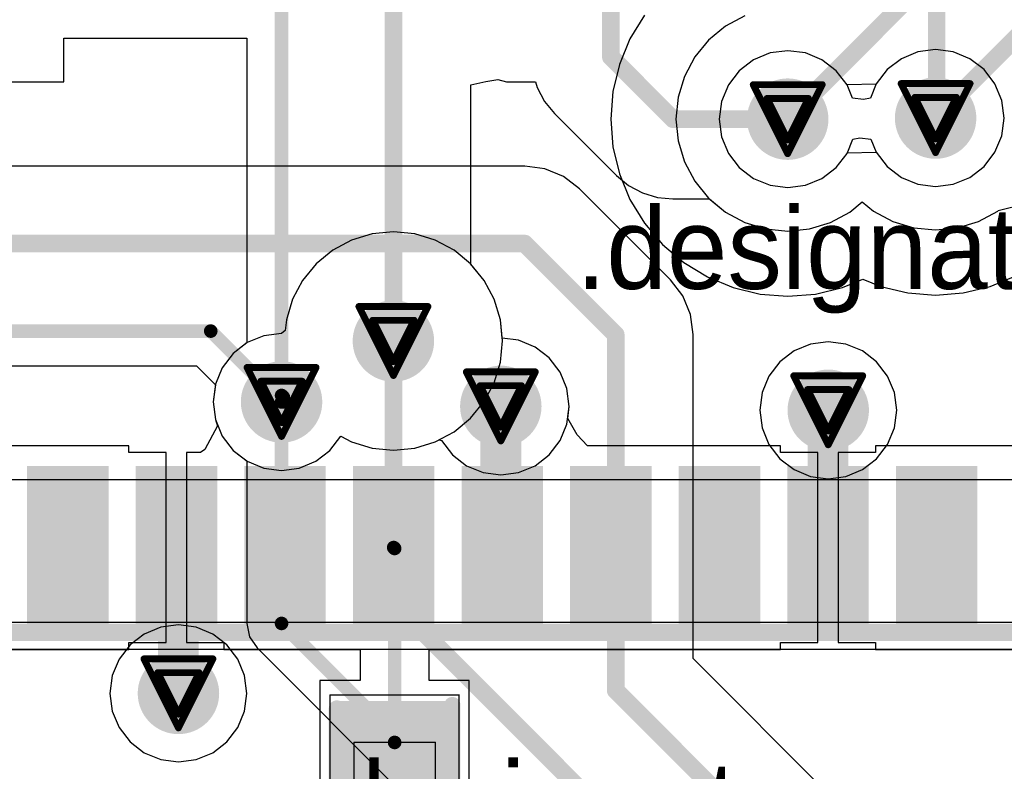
# Model space of a CAD drawing. Header units: millimetres. Extents: x 138 to 555, y 26 to 334.
# Tile 247 of 256: x 175.52 to 182.77, y 237.36 to 242.89. Entities that reach past the tile are written whole.
import ezdxf

# ---------------------------------------------------------------- set-up
doc = ezdxf.new("R2010")
doc.units = ezdxf.units.MM
for name, color, linetype in [('BottomLayer', 5, 'Continuous'), ('DrillDrawing', 1, 'Continuous'), ('Mechanical20', 56, 'Continuous'), ('Mechanical27', 56, 'Continuous'), ('MidLayer1', 16, 'Continuous'), ('MidLayer2', 76, 'Continuous'), ('MidLayer3', 90, 'Continuous'), ('MidLayer4', 156, 'Continuous'), ('MultiLayer', 9, 'Continuous'), ('TopLayer', 1, 'Continuous'), ('TopOverlay', 2, 'Continuous'), ('TopPaste', 8, 'Continuous'), ('TopSolder', 216, 'Continuous'), ('ViaHoleLayer', 16, 'Continuous')]:
    doc.layers.add(name, color=color, linetype=linetype)

# ---------------------------------------------------------------- blocks, each defined once
blk = doc.blocks.new('CON_SAMTEC_ERF8_030_070_L_DV_TR_MOD_B2123A_504')
at = {"layer": 'Mechanical20', "const_width": 0.01}
blk.add_lwpolyline([(3, -15.95), (3, 15.95)], dxfattribs=at)
at = {"layer": 'Mechanical27', "const_width": 0.01}
for points in [[(2.8, -14.75), (2.8, 15.75)], [(1.75, -14.25), (1.75, 14.25)]]:
    blk.add_lwpolyline(points, dxfattribs=at)
at = {"layer": 'TopLayer'}
for points in [[(1.7, 0.95), (2.8, 0.95), (1.7, 1.45), (2.8, 1.45)], [(1.7, 0.15), (2.8, 0.15), (1.7, 0.65), (2.8, 0.65)], [(1.7, -0.65), (2.8, -0.65), (1.7, -0.15), (2.8, -0.15)], [(1.7, -1.45), (2.8, -1.45), (1.7, -0.95), (2.8, -0.95)], [(1.7, -2.25), (2.8, -2.25), (1.7, -1.75), (2.8, -1.75)], [(1.7, -3.05), (2.8, -3.05), (1.7, -2.55), (2.8, -2.55)], [(1.7, -3.85), (2.8, -3.85), (1.7, -3.35), (2.8, -3.35)], [(1.7, -4.65), (2.8, -4.65), (1.7, -4.15), (2.8, -4.15)], [(1.7, -5.45), (2.8, -5.45), (1.7, -4.95), (2.8, -4.95)]]:
    blk.add_solid(points, dxfattribs=at)
at = {"layer": 'TopOverlay', "const_width": 0.127}
blk.add_lwpolyline([(2.875, -12), (2.875, 15.825)], dxfattribs=at)
at = {"layer": 'TopPaste'}
for points in [[(1.7, 0.95), (2.8, 0.95), (1.7, 1.45), (2.8, 1.45)], [(1.7, 0.15), (2.8, 0.15), (1.7, 0.65), (2.8, 0.65)], [(1.7, -0.65), (2.8, -0.65), (1.7, -0.15), (2.8, -0.15)], [(1.7, -1.45), (2.8, -1.45), (1.7, -0.95), (2.8, -0.95)], [(1.7, -2.25), (2.8, -2.25), (1.7, -1.75), (2.8, -1.75)], [(1.7, -3.05), (2.8, -3.05), (1.7, -2.55), (2.8, -2.55)], [(1.7, -3.85), (2.8, -3.85), (1.7, -3.35), (2.8, -3.35)], [(1.7, -4.65), (2.8, -4.65), (1.7, -4.15), (2.8, -4.15)], [(1.7, -5.45), (2.8, -5.45), (1.7, -4.95), (2.8, -4.95)]]:
    blk.add_solid(points, dxfattribs=at)
at = {"layer": 'TopSolder'}
for points in [[(1.65, 0.9), (2.85, 0.9), (1.65, 1.5), (2.85, 1.5)], [(1.65, 0.1), (2.85, 0.1), (1.65, 0.7), (2.85, 0.7)], [(1.65, -0.7), (2.85, -0.7), (1.65, -0.1), (2.85, -0.1)], [(1.65, -1.5), (2.85, -1.5), (1.65, -0.9), (2.85, -0.9)], [(1.65, -2.3), (2.85, -2.3), (1.65, -1.7), (2.85, -1.7)], [(1.65, -3.1), (2.85, -3.1), (1.65, -2.5), (2.85, -2.5)], [(1.65, -3.9), (2.85, -3.9), (1.65, -3.3), (2.85, -3.3)], [(1.65, -4.7), (2.85, -4.7), (1.65, -4.1), (2.85, -4.1)], [(1.65, -5.5), (2.85, -5.5), (1.65, -4.9), (2.85, -4.9)]]:
    blk.add_solid(points, dxfattribs=at)
blk = doc.blocks.new('R0402_713')
at = {"layer": 'Mechanical20', "const_width": 0.01}
for points in [[(-0.8, 0.475), (-0.8, -0.475)], [(-0.8, 0.475), (0.8, 0.475)], [(0.8, 0.475), (0.8, -0.475)], [(-0.8, -0.475), (0.8, -0.475)]]:
    blk.add_lwpolyline(points, dxfattribs=at)
at = {"layer": 'Mechanical20', "const_width": 0.005}
for points in [[(-0.8025, 0.475, 1), (-0.7975, 0.475, 1)], [(-0.8025, 0.475, 1), (-0.7975, 0.475, 1)], [(0.7975, 0.475, 1), (0.8025, 0.475, 1)], [(0.7975, 0.475, 1), (0.8025, 0.475, 1)], [(-0.8025, -0.475, 1), (-0.7975, -0.475, 1)], [(-0.8025, -0.475, 1), (-0.7975, -0.475, 1)], [(0.7975, -0.475, 1), (0.8025, -0.475, 1)], [(0.7975, -0.475, 1), (0.8025, -0.475, 1)]]:
    blk.add_lwpolyline(points, format="xyb", close=True, dxfattribs=at)
at = {"layer": 'Mechanical27', "const_width": 0.01}
for points in [[(-0.45, 0.3), (-0.45, -0.3)], [(-0.45, 0.3), (0.45, 0.3)], [(0.45, 0.3), (0.45, -0.3)], [(-0.45, -0.3), (0.45, -0.3)]]:
    blk.add_lwpolyline(points, dxfattribs=at)
at = {"layer": 'Mechanical27', "const_width": 0.005}
for points in [[(-0.4525, 0.3, 1), (-0.4475, 0.3, 1)], [(-0.4525, 0.3, 1), (-0.4475, 0.3, 1)], [(0.4475, 0.3, 1), (0.4525, 0.3, 1)], [(0.4475, 0.3, 1), (0.4525, 0.3, 1)], [(-0.4525, -0.3, 1), (-0.4475, -0.3, 1)], [(-0.4525, -0.3, 1), (-0.4475, -0.3, 1)], [(0.4475, -0.3, 1), (0.4525, -0.3, 1)], [(0.4475, -0.3, 1), (0.4525, -0.3, 1)]]:
    blk.add_lwpolyline(points, format="xyb", close=True, dxfattribs=at)
at = {"layer": 'TopLayer'}
for points in [[(-0.195, -0.35), (-0.195, 0.35), (-0.705, -0.35), (-0.705, 0.35)], [(0.705, -0.35), (0.705, 0.35), (0.195, -0.35), (0.195, 0.35)]]:
    blk.add_solid(points, dxfattribs=at)
at = {"layer": 'TopOverlay', "const_width": 0.12}
for points in [[(-0.725, 0.425), (0.7, 0.425)], [(-0.725, -0.425), (0.725, -0.425)]]:
    blk.add_lwpolyline(points, dxfattribs=at)
at = {"layer": 'TopOverlay', "const_width": 0.06}
for points in [[(-0.755, 0.425, 1), (-0.695, 0.425, 1)], [(0.67, 0.425, 1), (0.73, 0.425, 1)], [(-0.755, -0.425, 1), (-0.695, -0.425, 1)], [(0.695, -0.425, 1), (0.755, -0.425, 1)]]:
    blk.add_lwpolyline(points, format="xyb", close=True, dxfattribs=at)
at = {"layer": 'TopPaste'}
for points in [[(-0.195, -0.35), (-0.195, 0.35), (-0.705, -0.35), (-0.705, 0.35)], [(0.705, -0.35), (0.705, 0.35), (0.195, -0.35), (0.195, 0.35)]]:
    blk.add_solid(points, dxfattribs=at)
at = {"layer": 'TopSolder'}
for points in [[(-0.145, -0.4), (-0.145, 0.4), (-0.755, -0.4), (-0.755, 0.4)], [(0.755, -0.4), (0.755, 0.4), (0.145, -0.4), (0.145, 0.4)]]:
    blk.add_solid(points, dxfattribs=at)

msp = doc.modelspace()

# ---------------------------------------------------------------- linework, layer by layer
at = {"layer": 'BottomLayer'}
for p, q in [((180.858, 242.9232), (180.7156, 242.847)), ((180.7156, 242.847), (180.5907, 242.7446)), ((180.5907, 242.7446), (180.4882, 242.6197)), ((180.4882, 242.6197), (180.4121, 242.4772)), ((180.4121, 242.4772), (180.3652, 242.3227)), ((180.3652, 242.3227), (180.3494, 242.1619)), ((180.3494, 242.1619), (180.3652, 242.0012)), ((180.3652, 242.0012), (180.4121, 241.8466)), ((179.2357, 241.8155), (174.3215, 241.8155)), ((179.3832, 241.7961), (179.2357, 241.8155)), ((180.4121, 241.8466), (180.4882, 241.7041)), ((179.5206, 241.7391), (179.3832, 241.7961)), ((179.6387, 241.6486), (179.5206, 241.7391)), ((180.4882, 241.7041), (180.5907, 241.5793)), ((180.3091, 240.9782), (179.6387, 241.6486)), ((180.5907, 241.5793), (180.7156, 241.4768)), ((181.6311, 241.4768), (181.7228, 241.552)), ((181.7228, 241.552), (181.8049, 241.4847)), ((182.7245, 241.488), (182.9232, 241.5376)), ((180.7156, 241.4768), (180.858, 241.4007)), ((181.4886, 241.4007), (181.6311, 241.4768)), ((181.8049, 241.4847), (181.9473, 241.4085)), ((182.5779, 241.4085), (182.7204, 241.4847)), ((182.7204, 241.4847), (182.7245, 241.488)), ((180.858, 241.4007), (181.0126, 241.3538)), ((181.3341, 241.3538), (181.4886, 241.4007)), ((181.9473, 241.4085), (182.1019, 241.3616)), ((182.4234, 241.3616), (182.5779, 241.4085)), ((181.0126, 241.3538), (181.1733, 241.338)), ((181.1733, 241.338), (181.3341, 241.3538)), ((182.1019, 241.3616), (182.2626, 241.3458)), ((182.2626, 241.3458), (182.4234, 241.3616)), ((180.3996, 240.8601), (180.3091, 240.9782)), ((180.4566, 240.7227), (180.3996, 240.8601)), ((180.476, 240.5752), (180.4566, 240.7227)), ((180.476, 238.1905), (180.476, 240.5752)), ((174.8981, 240.3462), (176.8174, 240.3462)), ((176.8174, 240.3462), (176.9571, 240.2066)), ((176.9571, 240.2066), (176.9404, 240.0794)), ((176.9404, 240.0794), (176.9576, 239.9489)), ((176.9576, 239.9489), (177.008, 239.8273)), ((177.008, 239.8273), (177.0881, 239.7228)), ((177.0881, 239.7228), (177.1898, 239.6448)), ((177.1898, 239.6448), (177.1898, 238.4483)), ((177.1898, 238.4483), (177.2092, 238.3508)), ((177.2092, 238.3508), (177.2645, 238.2681)), ((177.2645, 238.2681), (179.0308, 236.5017)), ((181.9547, 236.7118), (180.476, 238.1905))]:
    msp.add_line(p, q, dxfattribs=at)
for points, const_width in [([(181.1733, 242.1619), (189.3387, 250.3273)], 0.13), ([(182.2626, 242.1698), (189.6458, 249.5529)], 0.13), ([(166.1947, 241.2456), (179.2357, 241.2456)], 0.13), ([(179.2357, 241.2456), (179.9061, 240.5752)], 0.13), ([(165.6702, 240.6011), (176.923, 240.6011)], 0.1), ([(176.923, 240.6011), (177.4447, 240.0794)], 0.1), ([(178.2686, 238.6025), (178.2686, 240.5283)], 0.13), ([(179.9061, 237.9545), (179.9061, 240.5752)], 0.13), ([(177.4447, 240.1273), (177.4582, 240.1138)], 0.1), ([(177.4582, 240.0794), (177.4582, 240.1138)], 0.1), ([(177.4447, 238.4483), (177.4447, 240.0794)], 0.1), ([(178.2686, 238.6025), (180.88, 235.9911)], 0.13), ([(177.4447, 238.4483), (179.2111, 236.682)], 0.1), ([(179.9061, 237.9545), (181.5517, 236.3089)], 0.13)]:
    msp.add_lwpolyline(points, dxfattribs=dict(at, const_width=const_width))
for points, const_width in [([(182.1126, 242.1698, 1), (182.4126, 242.1698, 1)], 0.3), ([(181.0233, 242.1619, 1), (181.3233, 242.1619, 1)], 0.3), ([(181.1408, 242.1619, 1), (181.2058, 242.1619, 1)], 0.065), ([(182.2301, 242.1698, 1), (182.2951, 242.1698, 1)], 0.065), ([(179.2032, 241.2456, 1), (179.2682, 241.2456, 1)], 0.065), ([(179.2032, 241.2456, 1), (179.2682, 241.2456, 1)], 0.065), ([(178.1186, 240.5283, 1), (178.4186, 240.5283, 1)], 0.3), ([(176.898, 240.6011, 1), (176.948, 240.6011, 1)], 0.05), ([(176.898, 240.6011, 1), (176.948, 240.6011, 1)], 0.05), ([(178.2361, 240.5283, 1), (178.3011, 240.5283, 1)], 0.065), ([(179.8736, 240.5752, 1), (179.9386, 240.5752, 1)], 0.065), ([(179.8736, 240.5752, 1), (179.9386, 240.5752, 1)], 0.065), ([(177.2947, 240.0794, 1), (177.5947, 240.0794, 1)], 0.3), ([(178.9098, 240.0467, 1), (179.2098, 240.0467, 1)], 0.3), ([(181.3218, 240.0181, 1), (181.6218, 240.0181, 1)], 0.3), ([(177.4197, 240.1273, 1), (177.4697, 240.1273, 1)], 0.05), ([(177.4332, 240.1138, 1), (177.4832, 240.1138, 1)], 0.05), ([(177.4332, 240.1138, 1), (177.4832, 240.1138, 1)], 0.05), ([(177.4197, 240.0794, 1), (177.4697, 240.0794, 1)], 0.05), ([(177.4197, 240.0794, 1), (177.4697, 240.0794, 1)], 0.05), ([(177.4332, 240.0794, 1), (177.4832, 240.0794, 1)], 0.05), ([(178.2361, 238.6025, 1), (178.3011, 238.6025, 1)], 0.065), ([(178.2361, 238.6025, 1), (178.3011, 238.6025, 1)], 0.065), ([(177.4197, 238.4483, 1), (177.4697, 238.4483, 1)], 0.05), ([(177.4197, 238.4483, 1), (177.4697, 238.4483, 1)], 0.05), ([(176.5352, 237.9332, 1), (176.8352, 237.9332, 1)], 0.3), ([(179.8736, 237.9545, 1), (179.9386, 237.9545, 1)], 0.065), ([(179.8736, 237.9545, 1), (179.9386, 237.9545, 1)], 0.065)]:
    msp.add_lwpolyline(points, format="xyb", close=True, dxfattribs=dict(at, const_width=const_width))
at = {"layer": 'DrillDrawing', "const_width": 0.0508}
for points in [[(180.9193, 242.4159), (181.4273, 242.4159)], [(180.9193, 242.4159), (181.1733, 241.9079)], [(181.1733, 241.9079), (181.4273, 242.4159)], [(182.0086, 242.4238), (182.5166, 242.4238)], [(182.0086, 242.4238), (182.2626, 241.9158)], [(182.2626, 241.9158), (182.5166, 242.4238)], [(181.0209, 242.3143), (181.3257, 242.3143)], [(181.0209, 242.3143), (181.1733, 242.0095)], [(181.1733, 242.0095), (181.3257, 242.3143)], [(182.1102, 242.3222), (182.415, 242.3222)], [(182.1102, 242.3222), (182.2626, 242.0174)], [(182.2626, 242.0174), (182.415, 242.3222)], [(178.0146, 240.7823), (178.5226, 240.7823)], [(178.0146, 240.7823), (178.2686, 240.2743)], [(178.2686, 240.2743), (178.5226, 240.7823)], [(178.1162, 240.6807), (178.421, 240.6807)], [(178.1162, 240.6807), (178.2686, 240.3759)], [(178.2686, 240.3759), (178.421, 240.6807)], [(177.1907, 240.3334), (177.6987, 240.3334)], [(177.1907, 240.3334), (177.4447, 239.8254)], [(177.4447, 239.8254), (177.6987, 240.3334)], [(178.8058, 240.3007), (179.3138, 240.3007)], [(178.8058, 240.3007), (179.0598, 239.7927)], [(179.0598, 239.7927), (179.3138, 240.3007)], [(181.2178, 240.2721), (181.7258, 240.2721)], [(181.2178, 240.2721), (181.4718, 239.7641)], [(181.4718, 239.7641), (181.7258, 240.2721)], [(177.2923, 240.2318), (177.5971, 240.2318)], [(177.2923, 240.2318), (177.4447, 239.927)], [(177.4447, 239.927), (177.5971, 240.2318)], [(178.9074, 240.1991), (179.2122, 240.1991)], [(178.9074, 240.1991), (179.0598, 239.8943)], [(179.0598, 239.8943), (179.2122, 240.1991)], [(181.3194, 240.1705), (181.6242, 240.1705)], [(181.3194, 240.1705), (181.4718, 239.8657)], [(181.4718, 239.8657), (181.6242, 240.1705)], [(176.4312, 238.1872), (176.9392, 238.1872)], [(176.4312, 238.1872), (176.6852, 237.6792)], [(176.6852, 237.6792), (176.9392, 238.1872)], [(176.5328, 238.0856), (176.8376, 238.0856)], [(176.5328, 238.0856), (176.6852, 237.7808)], [(176.6852, 237.7808), (176.8376, 238.0856)]]:
    msp.add_lwpolyline(points, dxfattribs=at)
at = {"layer": 'DrillDrawing', "const_width": 0.0254}
for points in [[(180.9066, 242.4159, 1), (180.932, 242.4159, 1)], [(180.9066, 242.4159, 1), (180.932, 242.4159, 1)], [(181.4146, 242.4159, 1), (181.44, 242.4159, 1)], [(181.4146, 242.4159, 1), (181.44, 242.4159, 1)], [(181.9959, 242.4238, 1), (182.0213, 242.4238, 1)], [(181.9959, 242.4238, 1), (182.0213, 242.4238, 1)], [(182.5039, 242.4238, 1), (182.5293, 242.4238, 1)], [(182.5039, 242.4238, 1), (182.5293, 242.4238, 1)], [(181.0082, 242.3143, 1), (181.0336, 242.3143, 1)], [(181.0082, 242.3143, 1), (181.0336, 242.3143, 1)], [(181.313, 242.3143, 1), (181.3384, 242.3143, 1)], [(181.313, 242.3143, 1), (181.3384, 242.3143, 1)], [(182.0975, 242.3222, 1), (182.1229, 242.3222, 1)], [(182.0975, 242.3222, 1), (182.1229, 242.3222, 1)], [(182.4023, 242.3222, 1), (182.4277, 242.3222, 1)], [(182.4023, 242.3222, 1), (182.4277, 242.3222, 1)], [(181.1606, 242.0095, 1), (181.186, 242.0095, 1)], [(181.1606, 242.0095, 1), (181.186, 242.0095, 1)], [(182.2499, 242.0174, 1), (182.2753, 242.0174, 1)], [(182.2499, 242.0174, 1), (182.2753, 242.0174, 1)], [(181.1606, 241.9079, 1), (181.186, 241.9079, 1)], [(181.1606, 241.9079, 1), (181.186, 241.9079, 1)], [(182.2499, 241.9158, 1), (182.2753, 241.9158, 1)], [(182.2499, 241.9158, 1), (182.2753, 241.9158, 1)], [(178.0019, 240.7823, 1), (178.0273, 240.7823, 1)], [(178.0019, 240.7823, 1), (178.0273, 240.7823, 1)], [(178.5099, 240.7823, 1), (178.5353, 240.7823, 1)], [(178.5099, 240.7823, 1), (178.5353, 240.7823, 1)], [(178.1035, 240.6807, 1), (178.1289, 240.6807, 1)], [(178.1035, 240.6807, 1), (178.1289, 240.6807, 1)], [(178.4083, 240.6807, 1), (178.4337, 240.6807, 1)], [(178.4083, 240.6807, 1), (178.4337, 240.6807, 1)], [(178.2559, 240.3759, 1), (178.2813, 240.3759, 1)], [(178.2559, 240.3759, 1), (178.2813, 240.3759, 1)], [(177.178, 240.3334, 1), (177.2034, 240.3334, 1)], [(177.178, 240.3334, 1), (177.2034, 240.3334, 1)], [(177.686, 240.3334, 1), (177.7114, 240.3334, 1)], [(177.686, 240.3334, 1), (177.7114, 240.3334, 1)], [(178.2559, 240.2743, 1), (178.2813, 240.2743, 1)], [(178.2559, 240.2743, 1), (178.2813, 240.2743, 1)], [(178.7931, 240.3007, 1), (178.8185, 240.3007, 1)], [(178.7931, 240.3007, 1), (178.8185, 240.3007, 1)], [(179.3011, 240.3007, 1), (179.3265, 240.3007, 1)], [(179.3011, 240.3007, 1), (179.3265, 240.3007, 1)], [(181.2051, 240.2721, 1), (181.2305, 240.2721, 1)], [(181.2051, 240.2721, 1), (181.2305, 240.2721, 1)], [(181.7131, 240.2721, 1), (181.7385, 240.2721, 1)], [(181.7131, 240.2721, 1), (181.7385, 240.2721, 1)], [(177.2796, 240.2318, 1), (177.305, 240.2318, 1)], [(177.2796, 240.2318, 1), (177.305, 240.2318, 1)], [(177.5844, 240.2318, 1), (177.6098, 240.2318, 1)], [(177.5844, 240.2318, 1), (177.6098, 240.2318, 1)], [(178.8947, 240.1991, 1), (178.9201, 240.1991, 1)], [(178.8947, 240.1991, 1), (178.9201, 240.1991, 1)], [(179.1995, 240.1991, 1), (179.2249, 240.1991, 1)], [(179.1995, 240.1991, 1), (179.2249, 240.1991, 1)], [(181.3067, 240.1705, 1), (181.3321, 240.1705, 1)], [(181.3067, 240.1705, 1), (181.3321, 240.1705, 1)], [(181.6115, 240.1705, 1), (181.6369, 240.1705, 1)], [(181.6115, 240.1705, 1), (181.6369, 240.1705, 1)], [(177.432, 239.927, 1), (177.4574, 239.927, 1)], [(177.432, 239.927, 1), (177.4574, 239.927, 1)], [(179.0471, 239.8943, 1), (179.0725, 239.8943, 1)], [(179.0471, 239.8943, 1), (179.0725, 239.8943, 1)], [(181.4591, 239.8657, 1), (181.4845, 239.8657, 1)], [(181.4591, 239.8657, 1), (181.4845, 239.8657, 1)], [(177.432, 239.8254, 1), (177.4574, 239.8254, 1)], [(177.432, 239.8254, 1), (177.4574, 239.8254, 1)], [(179.0471, 239.7927, 1), (179.0725, 239.7927, 1)], [(179.0471, 239.7927, 1), (179.0725, 239.7927, 1)], [(181.4591, 239.7641, 1), (181.4845, 239.7641, 1)], [(181.4591, 239.7641, 1), (181.4845, 239.7641, 1)], [(176.4185, 238.1872, 1), (176.4439, 238.1872, 1)], [(176.4185, 238.1872, 1), (176.4439, 238.1872, 1)], [(176.9265, 238.1872, 1), (176.9519, 238.1872, 1)], [(176.9265, 238.1872, 1), (176.9519, 238.1872, 1)], [(176.5201, 238.0856, 1), (176.5455, 238.0856, 1)], [(176.5201, 238.0856, 1), (176.5455, 238.0856, 1)], [(176.8249, 238.0856, 1), (176.8503, 238.0856, 1)], [(176.8249, 238.0856, 1), (176.8503, 238.0856, 1)], [(176.6725, 237.7808, 1), (176.6979, 237.7808, 1)], [(176.6725, 237.7808, 1), (176.6979, 237.7808, 1)], [(176.6725, 237.6792, 1), (176.6979, 237.6792, 1)], [(176.6725, 237.6792, 1), (176.6979, 237.6792, 1)]]:
    msp.add_lwpolyline(points, format="xyb", close=True, dxfattribs=at)
at = {"layer": 'MidLayer1', "const_width": 0.3}
for points in [[(182.1126, 242.1698, 1), (182.4126, 242.1698, 1)], [(181.0233, 242.1619, 1), (181.3233, 242.1619, 1)], [(178.1186, 240.5283, 1), (178.4186, 240.5283, 1)], [(177.2947, 240.0794, 1), (177.5947, 240.0794, 1)], [(178.9098, 240.0467, 1), (179.2098, 240.0467, 1)], [(181.3218, 240.0181, 1), (181.6218, 240.0181, 1)], [(176.5352, 237.9332, 1), (176.8352, 237.9332, 1)]]:
    msp.add_lwpolyline(points, format="xyb", close=True, dxfattribs=at)
at = {"layer": 'MidLayer2'}
for p, q in [((181.0428, 242.6491), (180.9212, 242.5987)), ((181.1733, 242.6662), (181.0428, 242.6491)), ((181.3039, 242.6491), (181.1733, 242.6662)), ((181.4255, 242.5987), (181.3039, 242.6491)), ((182.1321, 242.6569), (182.0105, 242.6065)), ((182.2626, 242.6741), (182.1321, 242.6569)), ((182.3932, 242.6569), (182.2626, 242.6741)), ((182.5148, 242.6065), (182.3932, 242.6569)), ((180.9212, 242.5987), (180.8167, 242.5185)), ((181.5299, 242.5185), (181.4255, 242.5987)), ((182.0105, 242.6065), (181.906, 242.5264)), ((182.6192, 242.5264), (182.5148, 242.6065)), ((180.8167, 242.5185), (180.7366, 242.4141)), ((181.6101, 242.4141), (181.5299, 242.5185)), ((181.906, 242.5264), (181.8259, 242.4219)), ((182.6994, 242.4219), (182.6192, 242.5264)), ((180.7366, 242.4141), (180.6862, 242.2924)), ((181.8246, 242.4188), (181.6101, 242.4141)), ((181.8259, 242.4219), (181.8246, 242.4188)), ((182.7498, 242.3003), (182.6994, 242.4219)), ((180.6862, 242.2924), (180.669, 242.1619)), ((182.7669, 242.1698), (182.7498, 242.3003)), ((180.669, 242.1619), (180.6862, 242.0314)), ((182.7498, 242.0392), (182.7669, 242.1698)), ((180.6862, 242.0314), (180.7366, 241.9098)), ((182.6994, 241.9176), (182.7498, 242.0392)), ((180.7366, 241.9098), (180.8167, 241.8053)), ((181.5299, 241.8053), (181.6101, 241.9098)), ((181.6101, 241.9098), (181.6114, 241.9129)), ((181.6114, 241.9129), (181.8259, 241.9176)), ((181.8259, 241.9176), (181.906, 241.8132)), ((182.6192, 241.8132), (182.6994, 241.9176)), ((180.8167, 241.8053), (180.9212, 241.7252)), ((181.4255, 241.7252), (181.5299, 241.8053)), ((181.906, 241.8132), (182.0105, 241.733)), ((182.5148, 241.733), (182.6192, 241.8132)), ((180.9212, 241.7252), (181.0428, 241.6748)), ((181.0428, 241.6748), (181.1733, 241.6576)), ((181.1733, 241.6576), (181.3039, 241.6748)), ((181.3039, 241.6748), (181.4255, 241.7252)), ((182.0105, 241.733), (182.1321, 241.6826)), ((182.1321, 241.6826), (182.2626, 241.6654)), ((182.2626, 241.6654), (182.3932, 241.6826)), ((182.3932, 241.6826), (182.5148, 241.733)), ((178.1118, 241.3168), (177.961, 241.271)), ((178.2686, 241.3322), (178.1118, 241.3168)), ((178.4254, 241.3168), (178.2686, 241.3322)), ((178.5762, 241.271), (178.4254, 241.3168)), ((177.961, 241.271), (177.822, 241.1967)), ((178.7152, 241.1967), (178.5762, 241.271)), ((177.822, 241.1967), (177.7002, 241.0967)), ((178.837, 241.0967), (178.7152, 241.1967)), ((177.7002, 241.0967), (177.6002, 240.9749)), ((178.937, 240.9749), (178.837, 241.0967)), ((177.6002, 240.9749), (177.5259, 240.836)), ((179.0113, 240.836), (178.937, 240.9749)), ((177.5259, 240.836), (177.4802, 240.6852)), ((179.057, 240.6852), (179.0113, 240.836)), ((177.4802, 240.6852), (177.4724, 240.6057)), ((179.0704, 240.5496), (179.057, 240.6852)), ((177.4447, 240.5838), (177.3142, 240.5666)), ((177.4724, 240.6057), (177.4447, 240.5838)), ((177.1926, 240.5162), (177.0881, 240.436)), ((177.3142, 240.5666), (177.1926, 240.5162)), ((179.1903, 240.5338), (179.0704, 240.5496)), ((179.3119, 240.4835), (179.1903, 240.5338)), ((177.0881, 240.436), (177.008, 240.3316)), ((179.4164, 240.4033), (179.3119, 240.4835)), ((179.4965, 240.2989), (179.4164, 240.4033)), ((177.008, 240.3316), (176.9576, 240.21)), ((179.5469, 240.1772), (179.4965, 240.2989)), ((176.9576, 240.21), (176.9404, 240.0794)), ((179.5641, 240.0467), (179.5469, 240.1772)), ((176.9404, 240.0794), (176.9576, 239.9489)), ((179.5469, 239.9162), (179.5641, 240.0467)), ((176.9576, 239.9489), (177.008, 239.8273)), ((179.4965, 239.7945), (179.5469, 239.9162)), ((177.008, 239.8273), (177.0881, 239.7228)), ((177.8013, 239.7228), (177.8815, 239.8273)), ((177.8815, 239.8273), (177.8824, 239.8276)), ((177.8824, 239.8276), (177.961, 239.7856)), ((177.961, 239.7856), (178.1118, 239.7399)), ((178.4254, 239.7399), (178.5762, 239.7856)), ((178.5762, 239.7856), (178.605, 239.801)), ((178.605, 239.801), (178.623, 239.7945)), ((178.623, 239.7945), (178.7032, 239.6901)), ((179.4164, 239.6901), (179.4965, 239.7945)), ((177.0881, 239.7228), (177.1926, 239.6427)), ((177.6969, 239.6427), (177.8013, 239.7228)), ((178.1118, 239.7399), (178.2686, 239.7245)), ((178.2686, 239.7245), (178.4254, 239.7399)), ((177.1926, 239.6427), (177.3142, 239.5923)), ((177.5752, 239.5923), (177.6969, 239.6427)), ((178.7032, 239.6901), (178.8076, 239.61)), ((179.3119, 239.61), (179.4164, 239.6901)), ((177.3142, 239.5923), (177.4447, 239.5751)), ((177.4447, 239.5751), (177.5752, 239.5923)), ((178.8076, 239.61), (178.9292, 239.5596)), ((179.1903, 239.5596), (179.3119, 239.61)), ((178.9292, 239.5596), (179.0598, 239.5424)), ((179.0598, 239.5424), (179.1903, 239.5596))]:
    msp.add_line(p, q, dxfattribs=at)
at = {"layer": 'MidLayer2', "const_width": 0.3}
for points in [[(182.1126, 242.1698, 1), (182.4126, 242.1698, 1)], [(181.0233, 242.1619, 1), (181.3233, 242.1619, 1)], [(178.1186, 240.5283, 1), (178.4186, 240.5283, 1)], [(177.2947, 240.0794, 1), (177.5947, 240.0794, 1)], [(178.9098, 240.0467, 1), (179.2098, 240.0467, 1)], [(181.3218, 240.0181, 1), (181.6218, 240.0181, 1)], [(176.5352, 237.9332, 1), (176.8352, 237.9332, 1)]]:
    msp.add_lwpolyline(points, format="xyb", close=True, dxfattribs=at)
at = {"layer": 'MidLayer3'}
for p, q in [((181.0428, 242.6491), (180.9212, 242.5987)), ((181.1733, 242.6662), (181.0428, 242.6491)), ((181.3039, 242.6491), (181.1733, 242.6662)), ((181.4255, 242.5987), (181.3039, 242.6491)), ((182.1321, 242.6569), (182.0105, 242.6065)), ((182.2626, 242.6741), (182.1321, 242.6569)), ((182.3932, 242.6569), (182.2626, 242.6741)), ((182.5148, 242.6065), (182.3932, 242.6569)), ((180.9212, 242.5987), (180.8167, 242.5185)), ((181.5299, 242.5185), (181.4255, 242.5987)), ((182.0105, 242.6065), (181.906, 242.5264)), ((182.6192, 242.5264), (182.5148, 242.6065)), ((180.8167, 242.5185), (180.7366, 242.4141)), ((181.6101, 242.4141), (181.5299, 242.5185)), ((181.906, 242.5264), (181.8259, 242.4219)), ((182.6994, 242.4219), (182.6192, 242.5264)), ((180.7366, 242.4141), (180.6862, 242.2924)), ((181.65, 242.3176), (181.6101, 242.4141)), ((181.8259, 242.4219), (181.7821, 242.3163)), ((182.7498, 242.3003), (182.6994, 242.4219)), ((180.6862, 242.2924), (180.669, 242.1619)), ((181.7314, 242.3064), (181.65, 242.3176)), ((181.7821, 242.3163), (181.7314, 242.3064)), ((182.7669, 242.1698), (182.7498, 242.3003)), ((180.669, 242.1619), (180.6862, 242.0314)), ((182.7498, 242.0392), (182.7669, 242.1698)), ((180.6862, 242.0314), (180.7366, 241.9098)), ((182.6994, 241.9176), (182.7498, 242.0392)), ((181.6101, 241.9098), (181.6538, 242.0153)), ((181.6538, 242.0153), (181.7045, 242.0253)), ((181.7045, 242.0253), (181.7859, 242.014)), ((181.7859, 242.014), (181.8259, 241.9176)), ((180.7366, 241.9098), (180.8167, 241.8053)), ((181.5299, 241.8053), (181.6101, 241.9098)), ((181.8259, 241.9176), (181.906, 241.8132)), ((182.6192, 241.8132), (182.6994, 241.9176)), ((180.8167, 241.8053), (180.9212, 241.7252)), ((181.4255, 241.7252), (181.5299, 241.8053)), ((181.906, 241.8132), (182.0105, 241.733)), ((182.5148, 241.733), (182.6192, 241.8132)), ((180.9212, 241.7252), (181.0428, 241.6748)), ((181.0428, 241.6748), (181.1733, 241.6576)), ((181.1733, 241.6576), (181.3039, 241.6748)), ((181.3039, 241.6748), (181.4255, 241.7252)), ((182.0105, 241.733), (182.1321, 241.6826)), ((182.1321, 241.6826), (182.2626, 241.6654)), ((182.2626, 241.6654), (182.3932, 241.6826)), ((182.3932, 241.6826), (182.5148, 241.733)), ((178.1118, 241.3168), (177.961, 241.271)), ((178.2686, 241.3322), (178.1118, 241.3168)), ((178.4254, 241.3168), (178.2686, 241.3322)), ((178.5762, 241.271), (178.4254, 241.3168)), ((177.961, 241.271), (177.822, 241.1967)), ((178.7152, 241.1967), (178.5762, 241.271)), ((177.822, 241.1967), (177.7002, 241.0967)), ((178.837, 241.0967), (178.7152, 241.1967)), ((177.7002, 241.0967), (177.6002, 240.9749)), ((178.937, 240.9749), (178.837, 241.0967)), ((177.6002, 240.9749), (177.5259, 240.836)), ((179.0113, 240.836), (178.937, 240.9749)), ((177.5259, 240.836), (177.4802, 240.6852)), ((179.057, 240.6852), (179.0113, 240.836)), ((177.4802, 240.6852), (177.4724, 240.6057)), ((179.0704, 240.5496), (179.057, 240.6852)), ((177.4447, 240.5838), (177.3142, 240.5666)), ((177.4724, 240.6057), (177.4447, 240.5838)), ((177.1926, 240.5162), (177.0881, 240.436)), ((177.3142, 240.5666), (177.1926, 240.5162)), ((179.1903, 240.5338), (179.0704, 240.5496)), ((179.3119, 240.4835), (179.1903, 240.5338)), ((177.0881, 240.436), (177.008, 240.3316)), ((179.4164, 240.4033), (179.3119, 240.4835)), ((179.4965, 240.2989), (179.4164, 240.4033)), ((177.008, 240.3316), (176.9576, 240.21)), ((179.5469, 240.1772), (179.4965, 240.2989)), ((176.9576, 240.21), (176.9404, 240.0794)), ((179.5641, 240.0467), (179.5469, 240.1772)), ((176.9404, 240.0794), (176.9576, 239.9489)), ((179.5469, 239.9162), (179.5641, 240.0467)), ((176.9576, 239.9489), (177.008, 239.8273)), ((179.4965, 239.7945), (179.5469, 239.9162)), ((177.008, 239.8273), (177.0881, 239.7228)), ((177.8013, 239.7228), (177.8815, 239.8273)), ((177.8815, 239.8273), (177.8824, 239.8276)), ((177.8824, 239.8276), (177.961, 239.7856)), ((177.961, 239.7856), (178.1118, 239.7399)), ((178.4254, 239.7399), (178.5762, 239.7856)), ((178.5762, 239.7856), (178.605, 239.801)), ((178.605, 239.801), (178.623, 239.7945)), ((178.623, 239.7945), (178.7032, 239.6901)), ((179.4164, 239.6901), (179.4965, 239.7945)), ((177.0881, 239.7228), (177.1926, 239.6427)), ((177.6969, 239.6427), (177.8013, 239.7228)), ((178.1118, 239.7399), (178.2686, 239.7245)), ((178.2686, 239.7245), (178.4254, 239.7399)), ((177.1926, 239.6427), (177.3142, 239.5923)), ((177.5752, 239.5923), (177.6969, 239.6427)), ((178.7032, 239.6901), (178.8076, 239.61)), ((179.3119, 239.61), (179.4164, 239.6901)), ((177.3142, 239.5923), (177.4447, 239.5751)), ((177.4447, 239.5751), (177.5752, 239.5923)), ((178.8076, 239.61), (178.9292, 239.5596)), ((179.1903, 239.5596), (179.3119, 239.61)), ((178.9292, 239.5596), (179.0598, 239.5424)), ((179.0598, 239.5424), (179.1903, 239.5596))]:
    msp.add_line(p, q, dxfattribs=at)
at = {"layer": 'MidLayer3', "const_width": 0.3}
for points in [[(182.1126, 242.1698, 1), (182.4126, 242.1698, 1)], [(181.0233, 242.1619, 1), (181.3233, 242.1619, 1)], [(178.1186, 240.5283, 1), (178.4186, 240.5283, 1)], [(177.2947, 240.0794, 1), (177.5947, 240.0794, 1)], [(178.9098, 240.0467, 1), (179.2098, 240.0467, 1)], [(181.3218, 240.0181, 1), (181.6218, 240.0181, 1)], [(176.5352, 237.9332, 1), (176.8352, 237.9332, 1)]]:
    msp.add_lwpolyline(points, format="xyb", close=True, dxfattribs=at)
at = {"layer": 'MidLayer4'}
for p, q in [((180.1184, 242.9284), (180.0114, 242.7539)), ((180.0114, 242.7539), (179.9331, 242.5649)), ((179.9331, 242.5649), (179.8854, 242.3659)), ((179.8854, 242.3659), (179.8693, 242.1619)), ((179.8693, 242.1619), (179.8854, 241.9579)), ((179.8854, 241.9579), (179.9331, 241.759)), ((179.9331, 241.759), (180.0114, 241.5699)), ((180.0114, 241.5699), (180.1184, 241.3954)), ((180.1184, 241.3954), (180.2512, 241.2398)), ((178.1118, 241.3168), (177.961, 241.271)), ((178.2686, 241.3322), (178.1118, 241.3168)), ((178.4254, 241.3168), (178.2686, 241.3322)), ((178.5762, 241.271), (178.4254, 241.3168)), ((177.961, 241.271), (177.822, 241.1967)), ((178.7152, 241.1967), (178.5762, 241.271)), ((180.2512, 241.2398), (180.4068, 241.1069)), ((177.822, 241.1967), (177.7002, 241.0967)), ((178.837, 241.0967), (178.7152, 241.1967)), ((177.7002, 241.0967), (177.6002, 240.9749)), ((178.937, 240.9749), (178.837, 241.0967)), ((180.4068, 241.1069), (180.5813, 241)), ((177.6002, 240.9749), (177.5259, 240.836)), ((179.0113, 240.836), (178.937, 240.9749)), ((180.5813, 241), (180.7704, 240.9217)), ((181.5763, 240.9217), (181.7274, 240.9843)), ((181.7274, 240.9843), (181.8597, 240.9296)), ((182.6656, 240.9296), (182.8546, 241.0079)), ((180.7704, 240.9217), (180.9693, 240.874)), ((180.9693, 240.874), (181.1733, 240.8579)), ((181.1733, 240.8579), (181.3773, 240.874)), ((181.3773, 240.874), (181.5763, 240.9217)), ((181.8597, 240.9296), (182.0586, 240.8818)), ((182.0586, 240.8818), (182.2626, 240.8657)), ((182.2626, 240.8657), (182.4666, 240.8818)), ((182.4666, 240.8818), (182.6656, 240.9296)), ((177.5259, 240.836), (177.4802, 240.6852)), ((179.057, 240.6852), (179.0113, 240.836)), ((177.4802, 240.6852), (177.4724, 240.6057)), ((179.0725, 240.5283), (179.057, 240.6852)), ((177.4447, 240.5838), (177.3142, 240.5666)), ((177.4724, 240.6057), (177.4447, 240.5838)), ((177.1926, 240.5162), (177.0881, 240.436)), ((177.3142, 240.5666), (177.1926, 240.5162)), ((179.057, 240.3715), (179.0725, 240.5283)), ((181.4718, 240.5224), (181.3413, 240.5052)), ((181.6023, 240.5052), (181.4718, 240.5224)), ((177.0881, 240.436), (177.008, 240.3316)), ((181.2196, 240.4548), (181.1152, 240.3747)), ((181.3413, 240.5052), (181.2196, 240.4548)), ((181.7239, 240.4548), (181.6023, 240.5052)), ((181.8284, 240.3747), (181.7239, 240.4548)), ((179.0113, 240.2207), (179.057, 240.3715)), ((181.1152, 240.3747), (181.035, 240.2702)), ((181.9085, 240.2702), (181.8284, 240.3747)), ((177.008, 240.3316), (176.9576, 240.21)), ((178.937, 240.0817), (179.0113, 240.2207)), ((181.035, 240.2702), (180.9846, 240.1486)), ((181.9589, 240.1486), (181.9085, 240.2702)), ((176.9576, 240.21), (176.9404, 240.0794)), ((180.9846, 240.1486), (180.9675, 240.0181)), ((181.9761, 240.0181), (181.9589, 240.1486)), ((176.9404, 240.0794), (176.9576, 239.9489)), ((178.837, 239.9599), (178.937, 240.0817)), ((180.9675, 240.0181), (180.9846, 239.8876)), ((181.9589, 239.8876), (181.9761, 240.0181)), ((176.9576, 239.9489), (177.008, 239.8273)), ((178.7152, 239.8599), (178.837, 239.9599)), ((178.5762, 239.7856), (178.7152, 239.8599)), ((180.9846, 239.8876), (181.035, 239.7659)), ((181.9085, 239.7659), (181.9589, 239.8876)), ((177.008, 239.8273), (177.0881, 239.7228)), ((177.8013, 239.7228), (177.8815, 239.8273)), ((177.8815, 239.8273), (177.8824, 239.8276)), ((177.8824, 239.8276), (177.961, 239.7856)), ((177.961, 239.7856), (178.1118, 239.7399)), ((178.4254, 239.7399), (178.5762, 239.7856)), ((177.0881, 239.7228), (177.1926, 239.6427)), ((177.6969, 239.6427), (177.8013, 239.7228)), ((178.1118, 239.7399), (178.2686, 239.7245)), ((178.2686, 239.7245), (178.4254, 239.7399)), ((181.035, 239.7659), (181.1152, 239.6615)), ((181.8284, 239.6615), (181.9085, 239.7659)), ((177.1926, 239.6427), (177.3142, 239.5923)), ((177.5752, 239.5923), (177.6969, 239.6427)), ((181.1152, 239.6615), (181.2196, 239.5813)), ((181.7239, 239.5813), (181.8284, 239.6615)), ((177.3142, 239.5923), (177.4447, 239.5751)), ((177.4447, 239.5751), (177.5752, 239.5923)), ((181.2196, 239.5813), (181.3413, 239.531)), ((181.6023, 239.531), (181.7239, 239.5813)), ((181.3413, 239.531), (181.4718, 239.5138)), ((181.4718, 239.5138), (181.6023, 239.531)), ((176.5546, 238.4203), (176.433, 238.3699)), ((176.6852, 238.4375), (176.5546, 238.4203)), ((176.8157, 238.4203), (176.6852, 238.4375)), ((176.9373, 238.3699), (176.8157, 238.4203)), ((176.433, 238.3699), (176.3286, 238.2898)), ((177.0418, 238.2898), (176.9373, 238.3699)), ((176.3286, 238.2898), (176.2484, 238.1854)), ((177.1219, 238.1854), (177.0418, 238.2898)), ((176.2484, 238.1854), (176.198, 238.0637)), ((177.1723, 238.0637), (177.1219, 238.1854)), ((176.198, 238.0637), (176.1808, 237.9332)), ((177.1895, 237.9332), (177.1723, 238.0637)), ((176.1808, 237.9332), (176.198, 237.8027)), ((177.1723, 237.8027), (177.1895, 237.9332)), ((176.198, 237.8027), (176.2484, 237.681)), ((177.1219, 237.681), (177.1723, 237.8027)), ((176.2484, 237.681), (176.3286, 237.5766)), ((177.0418, 237.5766), (177.1219, 237.681)), ((176.3286, 237.5766), (176.433, 237.4964)), ((176.9373, 237.4964), (177.0418, 237.5766)), ((176.433, 237.4964), (176.5546, 237.4461)), ((176.8157, 237.4461), (176.9373, 237.4964)), ((176.5546, 237.4461), (176.6852, 237.4289)), ((176.6852, 237.4289), (176.8157, 237.4461))]:
    msp.add_line(p, q, dxfattribs=at)
at = {"layer": 'MidLayer4', "const_width": 0.3}
for points in [[(182.1126, 242.1698, 1), (182.4126, 242.1698, 1)], [(181.0233, 242.1619, 1), (181.3233, 242.1619, 1)], [(178.1186, 240.5283, 1), (178.4186, 240.5283, 1)], [(177.2947, 240.0794, 1), (177.5947, 240.0794, 1)], [(178.9098, 240.0467, 1), (179.2098, 240.0467, 1)], [(181.3218, 240.0181, 1), (181.6218, 240.0181, 1)], [(176.5352, 237.9332, 1), (176.8352, 237.9332, 1)]]:
    msp.add_lwpolyline(points, format="xyb", close=True, dxfattribs=at)
at = {"layer": 'MultiLayer', "const_width": 0.3}
for points in [[(182.1126, 242.1698, 1), (182.4126, 242.1698, 1)], [(181.0233, 242.1619, 1), (181.3233, 242.1619, 1)], [(178.1186, 240.5283, 1), (178.4186, 240.5283, 1)], [(177.2947, 240.0794, 1), (177.5947, 240.0794, 1)], [(178.9098, 240.0467, 1), (179.2098, 240.0467, 1)], [(181.3218, 240.0181, 1), (181.6218, 240.0181, 1)], [(176.5352, 237.9332, 1), (176.8352, 237.9332, 1)]]:
    msp.add_lwpolyline(points, format="xyb", close=True, dxfattribs=at)
at = {"layer": 'TopLayer'}
for p, q in [((175.8405, 242.4374), (175.8405, 242.7574)), ((175.8405, 242.7574), (177.1898, 242.7574)), ((177.1898, 242.7574), (177.1898, 240.5141)), ((174.4818, 242.4374), (175.8405, 242.4374)), ((178.8385, 242.4139), (178.9495, 242.4404)), ((178.8385, 241.095), (178.8385, 242.4139)), ((178.9495, 242.4404), (179.0385, 242.4529)), ((179.0385, 242.4529), (179.1005, 242.4374)), ((179.1005, 242.4374), (179.1005, 242.4374)), ((179.1005, 242.4374), (179.3144, 242.4374)), ((179.3144, 242.4374), (179.3274, 242.3946)), ((179.3274, 242.3946), (179.3817, 242.293)), ((179.3817, 242.293), (179.4548, 242.2039)), ((179.4548, 242.2039), (179.9125, 241.7463)), ((179.9125, 241.7463), (180.0016, 241.6732)), ((180.0016, 241.6732), (180.1032, 241.6188)), ((180.1032, 241.6188), (180.2135, 241.5854)), ((180.2135, 241.5854), (180.3281, 241.5741)), ((180.3281, 241.5741), (180.597, 241.5741)), ((180.597, 241.5741), (180.7156, 241.4768)), ((181.6311, 241.4768), (181.7228, 241.552)), ((181.7228, 241.552), (181.8049, 241.4847)), ((182.7245, 241.488), (182.9232, 241.5376)), ((180.7156, 241.4768), (180.858, 241.4007)), ((181.4886, 241.4007), (181.6311, 241.4768)), ((181.8049, 241.4847), (181.9473, 241.4085)), ((182.5779, 241.4085), (182.7204, 241.4847)), ((182.7204, 241.4847), (182.7245, 241.488)), ((180.858, 241.4007), (181.0126, 241.3538)), ((181.3341, 241.3538), (181.4886, 241.4007)), ((181.9473, 241.4085), (182.1019, 241.3616)), ((182.4234, 241.3616), (182.5779, 241.4085)), ((181.0126, 241.3538), (181.1733, 241.338)), ((181.1733, 241.338), (181.3341, 241.3538)), ((182.1019, 241.3616), (182.2626, 241.3458)), ((182.2626, 241.3458), (182.4234, 241.3616)), ((178.937, 240.9749), (178.8385, 241.095)), ((179.0113, 240.836), (178.937, 240.9749)), ((179.057, 240.6852), (179.0113, 240.836)), ((179.0704, 240.5496), (179.057, 240.6852)), ((177.1898, 240.5141), (177.0881, 240.436)), ((179.1903, 240.5338), (179.0704, 240.5496)), ((179.3119, 240.4835), (179.1903, 240.5338)), ((177.0881, 240.436), (177.008, 240.3316)), ((179.4164, 240.4033), (179.3119, 240.4835)), ((179.4965, 240.2989), (179.4164, 240.4033)), ((177.008, 240.3316), (176.9576, 240.21)), ((179.5469, 240.1772), (179.4965, 240.2989)), ((176.9576, 240.21), (176.9404, 240.0794)), ((179.5641, 240.0467), (179.5469, 240.1772)), ((176.9404, 240.0794), (176.9576, 239.9489)), ((179.5523, 239.9574), (179.5641, 240.0467)), ((176.9576, 239.9489), (176.9638, 239.9339)), ((176.9638, 239.9339), (176.9732, 239.9045)), ((179.6221, 239.8369), (179.5523, 239.9574)), ((176.9732, 239.9045), (176.8788, 239.73)), ((179.6976, 239.7574), (179.6221, 239.8369)), ((176.3205, 239.7574), (174.929, 239.7574)), ((176.3205, 239.7074), (176.3205, 239.7574)), ((176.8788, 239.73), (176.8488, 239.7074)), ((181.1205, 239.7574), (179.6976, 239.7574)), ((181.1205, 239.7074), (181.1205, 239.7574)), ((185.9205, 239.7574), (181.8205, 239.7574)), ((181.8205, 239.7574), (181.8205, 239.7074)), ((176.5954, 239.7074), (176.3205, 239.7074)), ((176.5954, 239.0074), (176.5954, 239.7074)), ((176.8488, 239.7074), (176.7454, 239.7074)), ((176.7454, 239.7074), (176.7454, 239.0074)), ((181.3955, 239.7074), (181.1205, 239.7074)), ((181.3955, 239.0074), (181.3955, 239.7074)), ((181.8205, 239.7074), (181.5455, 239.7074)), ((181.5455, 239.7074), (181.5455, 239.0074)), ((176.5954, 238.3074), (176.5954, 239.0074)), ((176.7454, 239.0074), (176.7454, 238.3074)), ((181.3955, 238.3074), (181.3955, 239.0074)), ((181.5455, 239.0074), (181.5455, 238.3074)), ((176.3205, 238.2574), (176.3205, 238.3074)), ((176.3205, 238.3074), (176.5954, 238.3074)), ((176.7454, 238.3074), (177.0205, 238.3074)), ((177.0205, 238.3074), (177.0205, 238.2574)), ((181.1205, 238.2574), (181.1205, 238.3074)), ((181.1205, 238.3074), (181.3955, 238.3074)), ((181.5455, 238.3074), (181.8205, 238.3074)), ((181.8205, 238.3074), (181.8205, 238.2574)), ((172.2205, 238.2574), (176.3205, 238.2574)), ((177.0205, 238.2574), (178.0227, 238.2574)), ((178.0227, 238.2574), (178.0227, 238.0269)), ((178.5325, 238.0269), (178.5325, 238.2574)), ((178.5325, 238.2574), (181.1205, 238.2574)), ((181.8205, 238.2574), (183.2318, 238.2574)), ((178.0227, 238.0269), (177.7276, 238.0269)), ((177.7276, 238.0269), (177.7276, 237.1169)), ((178.8276, 238.0269), (178.5325, 238.0269)), ((178.8276, 237.1169), (178.8276, 238.0269))]:
    msp.add_line(p, q, dxfattribs=at)
for points, const_width in [([(179.8705, 242.6196), (179.8705, 243.5074)], 0.13), ([(182.2705, 242.1776), (182.2705, 243.5074)], 0.13), ([(177.4447, 240.0794), (177.4447, 243.3747)], 0.1), ([(178.2686, 240.5283), (178.2686, 243.076)], 0.13), ([(179.8705, 242.6196), (180.3281, 242.1619)], 0.13), ([(180.3281, 242.1619), (181.1733, 242.1619)], 0.13), ([(182.2626, 242.1698), (182.2705, 242.1776)], 0.13), ([(179.0598, 239.0181), (179.0598, 240.0467)], 0.3), ([(181.4705, 240.0168), (181.4718, 240.0181)], 0.3), ([(181.4705, 239.0074), (181.4705, 240.0168)], 0.3), ([(176.6705, 239.0074), (176.6852, 238.9927)], 0.3), ([(176.6852, 237.9332), (176.6852, 238.9927)], 0.3), ([(179.0598, 239.0181), (179.0705, 239.0074)], 0.3), ([(178.2705, 239.0074), (178.2776, 239.0003)], 0.1), ([(178.2776, 237.5719), (178.2776, 239.0003)], 0.1)]:
    msp.add_lwpolyline(points, dxfattribs=dict(at, const_width=const_width))
for points, const_width in [([(179.838, 242.6196, 1), (179.903, 242.6196, 1)], 0.065), ([(179.838, 242.6196, 1), (179.903, 242.6196, 1)], 0.065), ([(182.1126, 242.1698, 1), (182.4126, 242.1698, 1)], 0.3), ([(181.0233, 242.1619, 1), (181.3233, 242.1619, 1)], 0.3), ([(180.2956, 242.1619, 1), (180.3606, 242.1619, 1)], 0.065), ([(180.2956, 242.1619, 1), (180.3606, 242.1619, 1)], 0.065), ([(181.1408, 242.1619, 1), (181.2058, 242.1619, 1)], 0.065), ([(182.2301, 242.1698, 1), (182.2951, 242.1698, 1)], 0.065), ([(182.238, 242.1776, 1), (182.303, 242.1776, 1)], 0.065), ([(182.238, 242.1776, 1), (182.303, 242.1776, 1)], 0.065), ([(178.1186, 240.5283, 1), (178.4186, 240.5283, 1)], 0.3), ([(178.2361, 240.5283, 1), (178.3011, 240.5283, 1)], 0.065), ([(177.2947, 240.0794, 1), (177.5947, 240.0794, 1)], 0.3), ([(178.9098, 240.0467, 1), (179.2098, 240.0467, 1)], 0.3), ([(181.3218, 240.0181, 1), (181.6218, 240.0181, 1)], 0.3), ([(178.9848, 240.0467, 1), (179.1348, 240.0467, 1)], 0.15), ([(181.3955, 240.0168, 1), (181.5455, 240.0168, 1)], 0.15), ([(181.3955, 240.0168, 1), (181.5455, 240.0168, 1)], 0.15), ([(181.3968, 240.0181, 1), (181.5468, 240.0181, 1)], 0.15), ([(177.4197, 240.0794, 1), (177.4697, 240.0794, 1)], 0.05), ([(176.5955, 239.0074, 1), (176.7455, 239.0074, 1)], 0.15), ([(176.6102, 238.9927, 1), (176.7602, 238.9927, 1)], 0.15), ([(176.6102, 238.9927, 1), (176.7602, 238.9927, 1)], 0.15), ([(178.9848, 239.0181, 1), (179.1348, 239.0181, 1)], 0.15), ([(178.9848, 239.0181, 1), (179.1348, 239.0181, 1)], 0.15), ([(178.9955, 239.0074, 1), (179.1455, 239.0074, 1)], 0.15), ([(181.3955, 239.0074, 1), (181.5455, 239.0074, 1)], 0.15), ([(178.2455, 239.0074, 1), (178.2955, 239.0074, 1)], 0.05), ([(178.2526, 239.0003, 1), (178.3026, 239.0003, 1)], 0.05), ([(178.2526, 239.0003, 1), (178.3026, 239.0003, 1)], 0.05), ([(176.5352, 237.9332, 1), (176.8352, 237.9332, 1)], 0.3), ([(176.6102, 237.9332, 1), (176.7602, 237.9332, 1)], 0.15), ([(178.2526, 237.5719, 1), (178.3026, 237.5719, 1)], 0.05)]:
    msp.add_lwpolyline(points, format="xyb", close=True, dxfattribs=dict(at, const_width=const_width))
at = {"layer": 'ViaHoleLayer', "const_width": 0.15}
for points in [[(181.0983, 242.1619, 1), (181.2483, 242.1619, 1)], [(182.1876, 242.1698, 1), (182.3376, 242.1698, 1)], [(178.1936, 240.5283, 1), (178.3436, 240.5283, 1)], [(177.3697, 240.0794, 1), (177.5197, 240.0794, 1)], [(178.9848, 240.0467, 1), (179.1348, 240.0467, 1)], [(181.3968, 240.0181, 1), (181.5468, 240.0181, 1)], [(176.6102, 237.9332, 1), (176.7602, 237.9332, 1)]]:
    msp.add_lwpolyline(points, format="xyb", close=True, dxfattribs=at)

# ---------------------------------------------------------------- block references
for name, p, rotation in [('CON_SAMTEC_ERF8_030_070_L_DV_TR_MOD_B2123A_504', (181.0705, 241.2574), 270), ('R0402_713', (178.2776, 237.1219), 90)]:
    msp.add_blockref(name, p, dxfattribs=dict(rotation=rotation))

# ---------------------------------------------------------------- texts
at = {"layer": 'Mechanical27'}
for p in [(179.6138, 240.912), (177.546, 236.8296)]:
    msp.add_text('.designator', height=0.599999, dxfattribs=at).set_placement(p)

doc.saveas('drawing.dxf')
